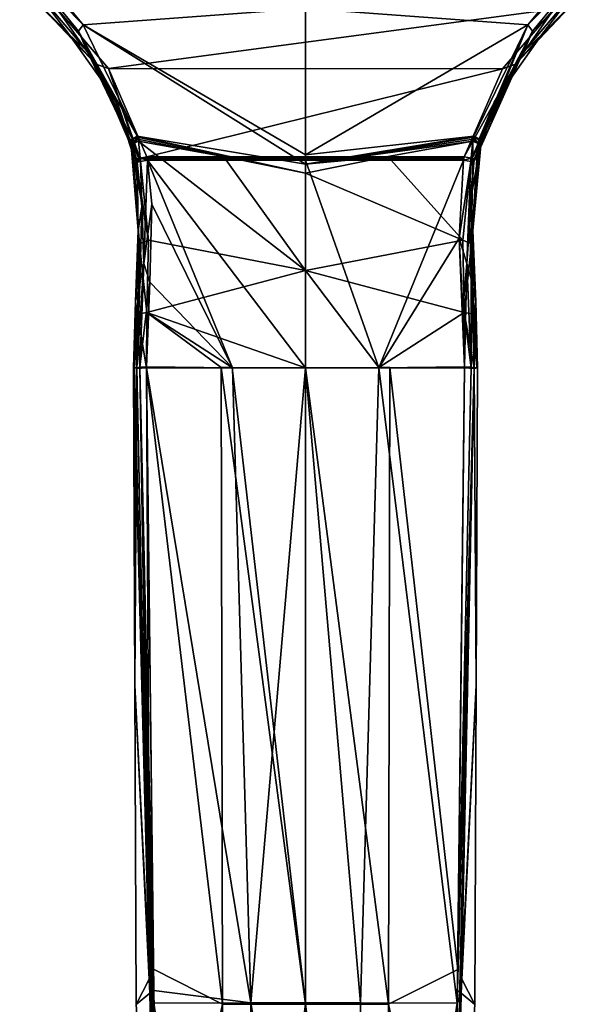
# Model space of a CAD drawing. Header units: millimetres. Extents: x -348 to 175, y 0 to 247.
# Tile 2 of 196: x -323 to -277, y 73 to 152. Entities that reach past the tile are written whole.
import ezdxf

# ---------------------------------------------------------------- set-up
doc = ezdxf.new("R2010")
doc.units = ezdxf.units.MM
doc.header["$LTSCALE"] = 65.185185
for name, color, linetype in [('19', 7, 'CONTINUOUS'), ('20', 7, 'CONTINUOUS'), ('21', 7, 'CONTINUOUS'), ('22', 7, 'CONTINUOUS'), ('23', 7, 'CONTINUOUS'), ('24', 7, 'CONTINUOUS'), ('25', 7, 'CONTINUOUS'), ('28', 7, 'CONTINUOUS'), ('29', 7, 'CONTINUOUS'), ('30', 7, 'CONTINUOUS'), ('31', 7, 'CONTINUOUS'), ('32', 7, 'CONTINUOUS'), ('33', 7, 'CONTINUOUS'), ('37', 7, 'CONTINUOUS'), ('38', 7, 'CONTINUOUS'), ('39', 7, 'CONTINUOUS'), ('40', 7, 'CONTINUOUS'), ('41', 7, 'CONTINUOUS'), ('42', 7, 'CONTINUOUS'), ('43', 7, 'CONTINUOUS'), ('44', 7, 'CONTINUOUS'), ('46', 7, 'CONTINUOUS'), ('47', 7, 'CONTINUOUS'), ('48', 7, 'CONTINUOUS'), ('49', 7, 'CONTINUOUS'), ('59', 7, 'CONTINUOUS'), ('60', 7, 'CONTINUOUS'), ('61', 7, 'CONTINUOUS'), ('62', 7, 'CONTINUOUS'), ('63', 7, 'CONTINUOUS'), ('64', 7, 'CONTINUOUS'), ('65', 7, 'CONTINUOUS'), ('66', 7, 'CONTINUOUS'), ('67', 7, 'CONTINUOUS'), ('71', 7, 'CONTINUOUS'), ('72', 7, 'CONTINUOUS'), ('73', 7, 'CONTINUOUS'), ('74', 7, 'CONTINUOUS'), ('75', 7, 'CONTINUOUS'), ('76', 7, 'CONTINUOUS'), ('77', 7, 'CONTINUOUS')]:
    doc.layers.add(name, color=color, linetype=linetype)

msp = doc.modelspace()

# ---------------------------------------------------------------- linework, layer by layer
at = {"layer": '19', "linetype": 'CONTINUOUS'}
for points in [[(-306.833, 124.061, -11.501), (-306.719, 72.55, -13.032), (-312.881, 124.058, -10.416), (-306.833, 124.061, -11.501)], [(-312.881, 124.058, -10.416), (-306.719, 72.55, -13.032), (-312.325, 75.373, -9.646), (-312.881, 124.058, -10.416)], [(-306.719, 72.55, -13.032), (-306.833, 124.061, -11.501), (-300, 72.532, -14.402), (-306.719, 72.55, -13.032)], [(-300, 72.532, -14.402), (-306.833, 124.061, -11.501), (-305.94, 124.059, -11.61), (-300, 72.532, -14.402)], [(-300, 124.056, -11.957), (-300, 72.532, -14.402), (-305.94, 124.059, -11.61), (-300, 124.056, -11.957)], [(-312.325, 75.373, -9.646), (-306.719, 72.55, -13.032), (-311.896, 48.327, -8.639), (-312.325, 75.373, -9.646)], [(-306.719, 72.55, -13.032), (-306.514, 20.977, -11.849), (-311.896, 48.327, -8.639), (-306.719, 72.55, -13.032)], [(-306.514, 20.977, -11.849), (-306.719, 72.55, -13.032), (-300, 72.532, -14.402), (-306.514, 20.977, -11.849)], [(-300, 20.975, -13.524), (-306.514, 20.977, -11.849), (-300, 72.532, -14.402), (-300, 20.975, -13.524)]]:
    msp.add_3dface(points, dxfattribs=at)
at = {"layer": '20', "linetype": 'CONTINUOUS'}
for points in [[(-313.858, 124.056, -5.574), (-312.638, 74.623, -9.108), (-313.924, 124.056, -1.699), (-313.858, 124.056, -5.574)], [(-313.924, 124.056, -1.699), (-312.638, 74.623, -9.108), (-313.818, 98.335, -0.897), (-313.924, 124.056, -1.699)], [(-313.659, 124.056, -9.508), (-312.638, 74.623, -9.108), (-313.858, 124.056, -5.574), (-313.659, 124.056, -9.508)], [(-313.818, 98.335, -0.897), (-312.638, 74.623, -9.108), (-313.713, 72.521, -0.344), (-313.818, 98.335, -0.897)], [(-312.638, 74.623, -9.108), (-312.052, 47.929, -8.349), (-313.713, 72.521, -0.344), (-312.638, 74.623, -9.108)]]:
    msp.add_3dface(points, dxfattribs=at)
at = {"layer": '21', "linetype": 'CONTINUOUS'}
for points in [[(-313.924, 124.056, -1.699), (-313.818, 98.335, -0.897), (-313.858, 124.056, 2.181), (-313.924, 124.056, -1.699)], [(-313.858, 124.056, 2.181), (-313.818, 98.335, -0.897), (-313.658, 124.056, 6.109), (-313.858, 124.056, 2.181)], [(-313.658, 124.056, 6.109), (-313.818, 98.335, -0.897), (-313.657, 124.002, 6.113), (-313.658, 124.056, 6.109)], [(-313.657, 124.002, 6.113), (-313.818, 98.335, -0.897), (-312.61, 73.435, 8.362), (-313.657, 124.002, 6.113)], [(-313.818, 98.335, -0.897), (-313.713, 72.521, -0.344), (-312.61, 73.435, 8.362), (-313.818, 98.335, -0.897)], [(-312.61, 73.435, 8.362), (-313.713, 72.521, -0.344), (-312.036, 47.285, 8.228), (-312.61, 73.435, 8.362)]]:
    msp.add_3dface(points, dxfattribs=at)
at = {"layer": '22', "linetype": 'CONTINUOUS'}
for points in [[(-312.299, 73.652, 8.865), (-304.44, 72.651, 13.117), (-312.879, 124.056, 7.02), (-312.299, 73.652, 8.865)], [(-312.879, 124.056, 7.02), (-304.44, 72.651, 13.117), (-305.919, 124.056, 8.222), (-312.879, 124.056, 7.02)], [(-305.919, 124.056, 8.222), (-304.44, 72.651, 13.117), (-300, 124.056, 8.574), (-305.919, 124.056, 8.222)], [(-304.44, 72.651, 13.117), (-295.56, 72.651, 13.117), (-300, 124.056, 8.574), (-304.44, 72.651, 13.117)], [(-300, 124.056, 8.574), (-295.56, 72.651, 13.117), (-294.081, 124.056, 8.222), (-300, 124.056, 8.574)], [(-295.56, 72.651, 13.117), (-287.717, 72.619, 8.867), (-294.081, 124.056, 8.222), (-295.56, 72.651, 13.117)], [(-294.081, 124.056, 8.222), (-287.717, 72.619, 8.867), (-287.121, 124.056, 7.02), (-294.081, 124.056, 8.222)], [(-287.121, 124.056, 7.02), (-287.717, 72.619, 8.867), (-287.702, 73.639, 8.865), (-287.121, 124.056, 7.02)], [(-312.283, 72.62, 8.867), (-304.44, 72.651, 13.117), (-312.299, 73.652, 8.865), (-312.283, 72.62, 8.867)], [(-312.283, 72.62, 8.867), (-304.452, 20.974, 12.769), (-304.44, 72.651, 13.117), (-312.283, 72.62, 8.867)], [(-311.868, 46.705, 8.476), (-304.452, 20.974, 12.769), (-312.283, 72.62, 8.867), (-311.868, 46.705, 8.476)], [(-304.452, 20.974, 12.769), (-295.55, 20.974, 12.77), (-304.44, 72.651, 13.117), (-304.452, 20.974, 12.769)], [(-304.44, 72.651, 13.117), (-295.55, 20.974, 12.77), (-295.56, 72.651, 13.117), (-304.44, 72.651, 13.117)], [(-295.56, 72.651, 13.117), (-295.55, 20.974, 12.77), (-287.717, 72.619, 8.867), (-295.56, 72.651, 13.117)], [(-295.55, 20.974, 12.77), (-288.581, 20.975, 7.245), (-287.717, 72.619, 8.867), (-295.55, 20.974, 12.77)], [(-287.717, 72.619, 8.867), (-288.581, 20.975, 7.245), (-288.133, 46.687, 8.475), (-287.717, 72.619, 8.867)]]:
    msp.add_3dface(points, dxfattribs=at)
at = {"layer": '23', "linetype": 'CONTINUOUS'}
for points in [[(-286.343, 124.002, 6.113), (-287.39, 73.436, 8.362), (-286.182, 98.335, -0.897), (-286.343, 124.002, 6.113)], [(-286.076, 124.056, -1.699), (-286.343, 124.002, 6.113), (-286.182, 98.335, -0.897), (-286.076, 124.056, -1.699)], [(-286.342, 124.056, 6.109), (-286.343, 124.002, 6.113), (-286.142, 124.056, 2.181), (-286.342, 124.056, 6.109)], [(-286.142, 124.056, 2.181), (-286.343, 124.002, 6.113), (-286.076, 124.056, -1.699), (-286.142, 124.056, 2.181)], [(-286.182, 98.335, -0.897), (-287.39, 73.436, 8.362), (-286.287, 72.521, -0.344), (-286.182, 98.335, -0.897)], [(-287.39, 73.436, 8.362), (-287.964, 47.287, 8.228), (-286.287, 72.521, -0.344), (-287.39, 73.436, 8.362)]]:
    msp.add_3dface(points, dxfattribs=at)
at = {"layer": '24', "linetype": 'CONTINUOUS'}
for points in [[(-286.341, 124.056, -9.508), (-286.182, 98.335, -0.897), (-287.363, 74.61, -9.107), (-286.341, 124.056, -9.508)], [(-286.076, 124.056, -1.699), (-286.182, 98.335, -0.897), (-286.341, 124.056, -9.508), (-286.076, 124.056, -1.699)], [(-286.142, 124.056, -5.574), (-286.076, 124.056, -1.699), (-286.341, 124.056, -9.508), (-286.142, 124.056, -5.574)], [(-286.182, 98.335, -0.897), (-286.287, 72.521, -0.344), (-287.363, 74.61, -9.107), (-286.182, 98.335, -0.897)], [(-287.363, 74.61, -9.107), (-286.287, 72.521, -0.344), (-287.948, 47.936, -8.35), (-287.363, 74.61, -9.107)]]:
    msp.add_3dface(points, dxfattribs=at)
at = {"layer": '25', "linetype": 'CONTINUOUS'}
for points in [[(-293.281, 72.55, -13.032), (-300, 124.056, -11.957), (-293.166, 124.061, -11.501), (-293.281, 72.55, -13.032)], [(-293.166, 124.061, -11.501), (-300, 124.056, -11.957), (-294.058, 124.059, -11.61), (-293.166, 124.061, -11.501)], [(-300, 72.532, -14.402), (-300, 124.056, -11.957), (-293.281, 72.55, -13.032), (-300, 72.532, -14.402)], [(-293.281, 72.55, -13.032), (-293.166, 124.061, -11.501), (-287.675, 75.338, -9.644), (-293.281, 72.55, -13.032)], [(-287.675, 75.338, -9.644), (-293.166, 124.061, -11.501), (-287.119, 124.056, -10.416), (-287.675, 75.338, -9.644)], [(-288.104, 48.32, -8.639), (-293.281, 72.55, -13.032), (-287.675, 75.338, -9.644), (-288.104, 48.32, -8.639)], [(-293.486, 20.977, -11.849), (-300, 72.532, -14.402), (-293.281, 72.55, -13.032), (-293.486, 20.977, -11.849)], [(-300, 20.975, -13.524), (-300, 72.532, -14.402), (-293.486, 20.977, -11.849), (-300, 20.975, -13.524)], [(-293.486, 20.977, -11.849), (-293.281, 72.55, -13.032), (-288.104, 48.32, -8.639), (-293.486, 20.977, -11.849)]]:
    msp.add_3dface(points, dxfattribs=at)
at = {"layer": '28', "linetype": 'CONTINUOUS'}
for points in [[(-277.451, 157.293, -3.374), (-281.99, 151.81, -4.852), (-300, 153.125, -9.102), (-277.451, 157.293, -3.374)], [(-300, 153.125, -9.102), (-281.99, 151.81, -4.852), (-300, 141.287, -10.394), (-300, 153.125, -9.102)], [(-281.99, 151.81, -4.852), (-286.364, 142.789, -7.226), (-300, 141.287, -10.394), (-281.99, 151.81, -4.852)], [(-300, 141.287, -10.394), (-286.364, 142.789, -7.226), (-300, 140.543, -10.469), (-300, 141.287, -10.394)], [(-286.386, 142.707, -7.247), (-300, 140.543, -10.469), (-286.364, 142.789, -7.226), (-286.386, 142.707, -7.247)], [(-286.427, 142.549, -7.288), (-300, 140.543, -10.469), (-286.386, 142.707, -7.247), (-286.427, 142.549, -7.288)], [(-286.468, 142.39, -7.329), (-300, 140.543, -10.469), (-286.427, 142.549, -7.288), (-286.468, 142.39, -7.329)], [(-293.352, 141.164, -9.714), (-300, 140.543, -10.469), (-286.468, 142.39, -7.329), (-293.352, 141.164, -9.714)], [(-300, 139.799, -10.544), (-300, 140.543, -10.469), (-293.352, 141.164, -9.714), (-300, 139.799, -10.544)]]:
    msp.add_3dface(points, dxfattribs=at)
at = {"layer": '29', "linetype": 'CONTINUOUS'}
for points in [[(-293.352, 141.164, -9.714), (-286.468, 142.39, -7.329), (-287.273, 134.389, -9.249), (-293.352, 141.164, -9.714)], [(-300, 139.799, -10.544), (-293.352, 141.164, -9.714), (-287.273, 134.389, -9.249), (-300, 139.799, -10.544)], [(-300, 139.799, -10.544), (-287.273, 134.389, -9.249), (-300, 131.931, -11.29), (-300, 139.799, -10.544)], [(-287.273, 134.389, -9.249), (-287.146, 128.514, -10.186), (-300, 131.931, -11.29), (-287.273, 134.389, -9.249)], [(-294.058, 124.059, -11.61), (-300, 124.056, -11.957), (-300, 131.931, -11.29), (-294.058, 124.059, -11.61)], [(-287.146, 128.514, -10.186), (-294.058, 124.059, -11.61), (-300, 131.931, -11.29), (-287.146, 128.514, -10.186)], [(-287.119, 124.056, -10.416), (-294.058, 124.059, -11.61), (-287.146, 128.514, -10.186), (-287.119, 124.056, -10.416)], [(-293.166, 124.061, -11.501), (-294.058, 124.059, -11.61), (-287.119, 124.056, -10.416), (-293.166, 124.061, -11.501)]]:
    msp.add_3dface(points, dxfattribs=at)
at = {"layer": '30', "linetype": 'CONTINUOUS'}
for points in [[(-281.618, 151.307, -4.053), (-277.152, 156.754, -2.635), (-277.938, 154.857, 2.238), (-281.618, 151.307, -4.053)], [(-282.305, 149.672, 0.747), (-281.618, 151.307, -4.053), (-277.938, 154.857, 2.238), (-282.305, 149.672, 0.747)], [(-285.815, 142.043, -3.576), (-281.618, 151.307, -4.053), (-285.907, 141.678, -0.821), (-285.815, 142.043, -3.576)], [(-285.907, 141.678, -0.821), (-281.618, 151.307, -4.053), (-284.669, 145.493, -0.204), (-285.907, 141.678, -0.821)], [(-285.801, 142.412, -6.364), (-281.618, 151.307, -4.053), (-285.815, 142.043, -3.576), (-285.801, 142.412, -6.364)], [(-284.669, 145.493, -0.204), (-281.618, 151.307, -4.053), (-282.305, 149.672, 0.747), (-284.669, 145.493, -0.204)]]:
    msp.add_3dface(points, dxfattribs=at)
at = {"layer": '31', "linetype": 'CONTINUOUS'}
for points in [[(-286.559, 134.092, -8.385), (-285.895, 142.022, -6.466), (-286.453, 135.156, -1.472), (-286.559, 134.092, -8.385)], [(-285.801, 142.412, -6.364), (-285.815, 142.043, -3.576), (-286.453, 135.156, -1.472), (-285.801, 142.412, -6.364)], [(-286.453, 135.156, -1.472), (-285.821, 142.332, -6.385), (-285.801, 142.412, -6.364), (-286.453, 135.156, -1.472)], [(-285.858, 142.178, -6.425), (-285.821, 142.332, -6.385), (-286.453, 135.156, -1.472), (-285.858, 142.178, -6.425)], [(-285.895, 142.022, -6.466), (-285.858, 142.178, -6.425), (-286.453, 135.156, -1.472), (-285.895, 142.022, -6.466)], [(-285.815, 142.043, -3.576), (-285.907, 141.678, -0.821), (-286.453, 135.156, -1.472), (-285.815, 142.043, -3.576)], [(-286.219, 129.42, -1.742), (-286.559, 134.092, -8.385), (-286.453, 135.156, -1.472), (-286.219, 129.42, -1.742)], [(-286.381, 128.378, -9.287), (-286.559, 134.092, -8.385), (-286.219, 129.42, -1.742), (-286.381, 128.378, -9.287)], [(-286.076, 124.056, -1.699), (-286.381, 128.378, -9.287), (-286.219, 129.42, -1.742), (-286.076, 124.056, -1.699)], [(-286.076, 124.056, -1.699), (-286.142, 124.056, -5.574), (-286.381, 128.378, -9.287), (-286.076, 124.056, -1.699)], [(-286.142, 124.056, -5.574), (-286.341, 124.056, -9.508), (-286.381, 128.378, -9.287), (-286.142, 124.056, -5.574)]]:
    msp.add_3dface(points, dxfattribs=at)
at = {"layer": '32', "linetype": 'CONTINUOUS'}
for points in [[(-282.305, 149.672, 0.747), (-277.938, 154.857, 2.238), (-280.869, 151.025, 6.125), (-282.305, 149.672, 0.747)], [(-280.869, 151.025, 6.125), (-277.938, 154.857, 2.238), (-276.86, 154.941, 7.417), (-280.869, 151.025, 6.125)], [(-284.732, 145.545, 4.886), (-282.305, 149.672, 0.747), (-280.869, 151.025, 6.125), (-284.732, 145.545, 4.886)], [(-284.669, 145.493, -0.204), (-282.305, 149.672, 0.747), (-284.732, 145.545, 4.886), (-284.669, 145.493, -0.204)], [(-286.311, 140.964, 4.572), (-284.669, 145.493, -0.204), (-284.732, 145.545, 4.886), (-286.311, 140.964, 4.572)], [(-286.071, 141.323, 1.863), (-284.669, 145.493, -0.204), (-286.311, 140.964, 4.572), (-286.071, 141.323, 1.863)], [(-285.907, 141.678, -0.821), (-284.669, 145.493, -0.204), (-286.071, 141.323, 1.863), (-285.907, 141.678, -0.821)]]:
    msp.add_3dface(points, dxfattribs=at)
at = {"layer": '33', "linetype": 'CONTINUOUS'}
for points in [[(-286.453, 135.156, -1.472), (-285.907, 141.678, -0.821), (-286.727, 137.104, 4.754), (-286.453, 135.156, -1.472)], [(-285.907, 141.678, -0.821), (-286.361, 140.698, 4.574), (-286.727, 137.104, 4.754), (-285.907, 141.678, -0.821)], [(-286.361, 140.698, 4.574), (-285.907, 141.678, -0.821), (-286.336, 140.832, 4.573), (-286.361, 140.698, 4.574)], [(-285.907, 141.678, -0.821), (-286.071, 141.323, 1.863), (-286.336, 140.832, 4.573), (-285.907, 141.678, -0.821)], [(-286.071, 141.323, 1.863), (-286.311, 140.964, 4.572), (-286.336, 140.832, 4.573), (-286.071, 141.323, 1.863)], [(-286.599, 131.262, 5.368), (-286.453, 135.156, -1.472), (-286.727, 137.104, 4.754), (-286.599, 131.262, 5.368)], [(-286.219, 129.42, -1.742), (-286.453, 135.156, -1.472), (-286.599, 131.262, 5.368), (-286.219, 129.42, -1.742)], [(-286.342, 124.056, 6.109), (-286.219, 129.42, -1.742), (-286.599, 131.262, 5.368), (-286.342, 124.056, 6.109)], [(-286.342, 124.056, 6.109), (-286.142, 124.056, 2.181), (-286.219, 129.42, -1.742), (-286.342, 124.056, 6.109)], [(-286.142, 124.056, 2.181), (-286.076, 124.056, -1.699), (-286.219, 129.42, -1.742), (-286.142, 124.056, 2.181)]]:
    msp.add_3dface(points, dxfattribs=at)
at = {"layer": '37', "linetype": 'CONTINUOUS'}
for points in [[(-322.549, 157.293, -3.374), (-300, 153.125, -9.102), (-318.01, 151.81, -4.852), (-322.549, 157.293, -3.374)], [(-300, 153.125, -9.102), (-300, 141.287, -10.394), (-318.01, 151.81, -4.852), (-300, 153.125, -9.102)], [(-300, 141.287, -10.394), (-300, 140.543, -10.469), (-318.01, 151.81, -4.852), (-300, 141.287, -10.394)], [(-318.01, 151.81, -4.852), (-300, 140.543, -10.469), (-313.636, 142.789, -7.226), (-318.01, 151.81, -4.852)], [(-300, 140.543, -10.469), (-300, 139.799, -10.544), (-313.636, 142.789, -7.226), (-300, 140.543, -10.469)], [(-313.636, 142.789, -7.226), (-300, 139.799, -10.544), (-313.614, 142.707, -7.247), (-313.636, 142.789, -7.226)], [(-313.614, 142.707, -7.247), (-300, 139.799, -10.544), (-313.573, 142.549, -7.288), (-313.614, 142.707, -7.247)], [(-313.573, 142.549, -7.288), (-300, 139.799, -10.544), (-306.648, 141.164, -9.714), (-313.573, 142.549, -7.288)], [(-313.532, 142.39, -7.329), (-313.573, 142.549, -7.288), (-306.648, 141.164, -9.714), (-313.532, 142.39, -7.329)]]:
    msp.add_3dface(points, dxfattribs=at)
at = {"layer": '38', "linetype": 'CONTINUOUS'}
for points in [[(-300, 131.931, -11.29), (-313.532, 142.39, -7.329), (-306.648, 141.164, -9.714), (-300, 131.931, -11.29)], [(-313.532, 142.39, -7.329), (-300, 131.931, -11.29), (-312.727, 134.388, -9.249), (-313.532, 142.39, -7.329)], [(-300, 139.799, -10.544), (-300, 131.931, -11.29), (-306.648, 141.164, -9.714), (-300, 139.799, -10.544)], [(-312.727, 134.388, -9.249), (-300, 131.931, -11.29), (-312.854, 128.514, -10.186), (-312.727, 134.388, -9.249)], [(-300, 131.931, -11.29), (-300, 124.056, -11.957), (-312.854, 128.514, -10.186), (-300, 131.931, -11.29)], [(-306.833, 124.061, -11.501), (-312.881, 124.058, -10.416), (-312.854, 128.514, -10.186), (-306.833, 124.061, -11.501)], [(-305.94, 124.059, -11.61), (-306.833, 124.061, -11.501), (-312.854, 128.514, -10.186), (-305.94, 124.059, -11.61)], [(-300, 124.056, -11.957), (-305.94, 124.059, -11.61), (-312.854, 128.514, -10.186), (-300, 124.056, -11.957)]]:
    msp.add_3dface(points, dxfattribs=at)
at = {"layer": '39', "linetype": 'CONTINUOUS'}
for points in [[(-318.382, 151.307, -4.053), (-322.062, 154.857, 2.238), (-322.848, 156.754, -2.635), (-318.382, 151.307, -4.053)], [(-317.695, 149.672, 0.747), (-322.062, 154.857, 2.238), (-318.382, 151.307, -4.053), (-317.695, 149.672, 0.747)], [(-314.199, 142.412, -6.364), (-317.695, 149.672, 0.747), (-318.382, 151.307, -4.053), (-314.199, 142.412, -6.364)], [(-315.331, 145.493, -0.204), (-317.695, 149.672, 0.747), (-314.199, 142.412, -6.364), (-315.331, 145.493, -0.204)], [(-314.093, 141.678, -0.821), (-315.331, 145.493, -0.204), (-314.185, 142.043, -3.576), (-314.093, 141.678, -0.821)], [(-314.185, 142.043, -3.576), (-315.331, 145.493, -0.204), (-314.199, 142.412, -6.364), (-314.185, 142.043, -3.576)]]:
    msp.add_3dface(points, dxfattribs=at)
at = {"layer": '40', "linetype": 'CONTINUOUS'}
for points in [[(-314.185, 142.043, -3.576), (-314.199, 142.412, -6.364), (-314.179, 142.332, -6.385), (-314.185, 142.043, -3.576)], [(-314.093, 141.678, -0.821), (-314.185, 142.043, -3.576), (-314.179, 142.332, -6.385), (-314.093, 141.678, -0.821)], [(-314.142, 142.178, -6.425), (-314.093, 141.678, -0.821), (-314.179, 142.332, -6.385), (-314.142, 142.178, -6.425)], [(-314.105, 142.022, -6.466), (-314.093, 141.678, -0.821), (-314.142, 142.178, -6.425), (-314.105, 142.022, -6.466)], [(-314.093, 141.678, -0.821), (-314.105, 142.022, -6.466), (-313.547, 135.156, -1.472), (-314.093, 141.678, -0.821)], [(-313.547, 135.156, -1.472), (-314.105, 142.022, -6.466), (-313.441, 134.091, -8.386), (-313.547, 135.156, -1.472)], [(-313.781, 129.42, -1.742), (-313.547, 135.156, -1.472), (-313.441, 134.091, -8.386), (-313.781, 129.42, -1.742)], [(-313.619, 128.378, -9.287), (-313.781, 129.42, -1.742), (-313.441, 134.091, -8.386), (-313.619, 128.378, -9.287)], [(-313.858, 124.056, -5.574), (-313.924, 124.056, -1.699), (-313.781, 129.42, -1.742), (-313.858, 124.056, -5.574)], [(-313.659, 124.056, -9.508), (-313.858, 124.056, -5.574), (-313.781, 129.42, -1.742), (-313.659, 124.056, -9.508)], [(-313.659, 124.056, -9.508), (-313.781, 129.42, -1.742), (-313.619, 128.378, -9.287), (-313.659, 124.056, -9.508)]]:
    msp.add_3dface(points, dxfattribs=at)
at = {"layer": '41', "linetype": 'CONTINUOUS'}
for points in [[(-323.153, 154.952, 7.421), (-322.062, 154.857, 2.238), (-319.138, 151.033, 6.127), (-323.153, 154.952, 7.421)], [(-322.062, 154.857, 2.238), (-317.695, 149.672, 0.747), (-319.138, 151.033, 6.127), (-322.062, 154.857, 2.238)], [(-319.138, 151.033, 6.127), (-317.695, 149.672, 0.747), (-315.27, 145.549, 4.886), (-319.138, 151.033, 6.127)], [(-317.695, 149.672, 0.747), (-315.331, 145.493, -0.204), (-315.27, 145.549, 4.886), (-317.695, 149.672, 0.747)], [(-315.331, 145.493, -0.204), (-314.093, 141.678, -0.821), (-315.27, 145.549, 4.886), (-315.331, 145.493, -0.204)], [(-315.27, 145.549, 4.886), (-314.093, 141.678, -0.821), (-313.929, 141.323, 1.863), (-315.27, 145.549, 4.886)], [(-313.689, 140.964, 4.572), (-315.27, 145.549, 4.886), (-313.929, 141.323, 1.863), (-313.689, 140.964, 4.572)]]:
    msp.add_3dface(points, dxfattribs=at)
at = {"layer": '42', "linetype": 'CONTINUOUS'}
for points in [[(-314.093, 141.678, -0.821), (-313.547, 135.156, -1.472), (-313.929, 141.323, 1.863), (-314.093, 141.678, -0.821)], [(-313.547, 135.156, -1.472), (-313.689, 140.964, 4.572), (-313.929, 141.323, 1.863), (-313.547, 135.156, -1.472)], [(-313.689, 140.964, 4.572), (-313.547, 135.156, -1.472), (-313.664, 140.832, 4.573), (-313.689, 140.964, 4.572)], [(-313.664, 140.832, 4.573), (-313.547, 135.156, -1.472), (-313.639, 140.698, 4.574), (-313.664, 140.832, 4.573)], [(-313.639, 140.698, 4.574), (-313.547, 135.156, -1.472), (-313.273, 137.117, 4.752), (-313.639, 140.698, 4.574)], [(-313.273, 137.117, 4.752), (-313.547, 135.156, -1.472), (-313.426, 130.829, 5.419), (-313.273, 137.117, 4.752)], [(-313.547, 135.156, -1.472), (-313.781, 129.42, -1.742), (-313.426, 130.829, 5.419), (-313.547, 135.156, -1.472)], [(-313.924, 124.056, -1.699), (-313.858, 124.056, 2.181), (-313.426, 130.829, 5.419), (-313.924, 124.056, -1.699)], [(-313.781, 129.42, -1.742), (-313.924, 124.056, -1.699), (-313.426, 130.829, 5.419), (-313.781, 129.42, -1.742)], [(-313.858, 124.056, 2.181), (-313.658, 124.056, 6.109), (-313.426, 130.829, 5.419), (-313.858, 124.056, 2.181)]]:
    msp.add_3dface(points, dxfattribs=at)
at = {"layer": '43', "linetype": 'CONTINUOUS'}
for points in [[(-315.958, 148.265, 6.3), (-279.896, 153.088, 7.704), (-320.113, 153.096, 7.707), (-315.958, 148.265, 6.3)], [(-284.046, 148.26, 6.299), (-279.896, 153.088, 7.704), (-315.958, 148.265, 6.3), (-284.046, 148.26, 6.299)], [(-312.845, 141.129, 5.488), (-284.046, 148.26, 6.299), (-315.958, 148.265, 6.3), (-312.845, 141.129, 5.488)], [(-287.155, 141.129, 5.488), (-284.046, 148.26, 6.299), (-312.845, 141.129, 5.488), (-287.155, 141.129, 5.488)], [(-312.819, 140.994, 5.488), (-287.155, 141.129, 5.488), (-312.845, 141.129, 5.488), (-312.819, 140.994, 5.488)], [(-287.181, 140.994, 5.488), (-287.155, 141.129, 5.488), (-312.819, 140.994, 5.488), (-287.181, 140.994, 5.488)], [(-312.794, 140.858, 5.489), (-287.181, 140.994, 5.488), (-312.819, 140.994, 5.488), (-312.794, 140.858, 5.489)], [(-300, 140.858, 6.434), (-287.181, 140.994, 5.488), (-312.794, 140.858, 5.489), (-300, 140.858, 6.434)], [(-287.206, 140.858, 5.489), (-287.181, 140.994, 5.488), (-300, 140.858, 6.434), (-287.206, 140.858, 5.489)]]:
    msp.add_3dface(points, dxfattribs=at)
at = {"layer": '44', "linetype": 'CONTINUOUS'}
for points in [[(-305.919, 124.056, 8.222), (-300, 124.056, 8.574), (-312.794, 140.858, 5.489), (-305.919, 124.056, 8.222)], [(-305.919, 124.056, 8.222), (-312.794, 140.858, 5.489), (-312.439, 137.282, 5.653), (-305.919, 124.056, 8.222)], [(-300, 124.056, 8.574), (-300, 140.858, 6.434), (-312.794, 140.858, 5.489), (-300, 124.056, 8.574)], [(-300, 124.056, 8.574), (-294.081, 124.056, 8.222), (-300, 140.858, 6.434), (-300, 124.056, 8.574)], [(-294.081, 124.056, 8.222), (-287.206, 140.858, 5.489), (-300, 140.858, 6.434), (-294.081, 124.056, 8.222)], [(-287.206, 140.858, 5.489), (-294.081, 124.056, 8.222), (-287.561, 134.54, 5.906), (-287.206, 140.858, 5.489)], [(-312.613, 130.991, 6.31), (-305.919, 124.056, 8.222), (-312.439, 137.282, 5.653), (-312.613, 130.991, 6.31)], [(-287.561, 134.54, 5.906), (-294.081, 124.056, 8.222), (-287.12, 124.137, 7.014), (-287.561, 134.54, 5.906)], [(-287.253, 128.791, 6.566), (-287.561, 134.54, 5.906), (-287.12, 124.137, 7.014), (-287.253, 128.791, 6.566)], [(-312.88, 124.137, 7.014), (-305.919, 124.056, 8.222), (-312.613, 130.991, 6.31), (-312.88, 124.137, 7.014)], [(-312.879, 124.056, 7.02), (-305.919, 124.056, 8.222), (-312.88, 124.137, 7.014), (-312.879, 124.056, 7.02)], [(-287.12, 124.137, 7.014), (-294.081, 124.056, 8.222), (-287.121, 124.056, 7.02), (-287.12, 124.137, 7.014)]]:
    msp.add_3dface(points, dxfattribs=at)
at = {"layer": '46', "linetype": 'CONTINUOUS'}
for points in [[(-287.273, 134.389, -9.249), (-286.468, 142.39, -7.329), (-286.559, 134.092, -8.385), (-287.273, 134.389, -9.249)], [(-286.559, 134.092, -8.385), (-286.468, 142.39, -7.329), (-286.046, 142.198, -6.991), (-286.559, 134.092, -8.385)], [(-285.895, 142.022, -6.466), (-286.559, 134.092, -8.385), (-286.046, 142.198, -6.991), (-285.895, 142.022, -6.466)], [(-287.146, 128.514, -10.186), (-287.273, 134.389, -9.249), (-286.559, 134.092, -8.385), (-287.146, 128.514, -10.186)], [(-287.146, 128.514, -10.186), (-286.559, 134.092, -8.385), (-286.381, 128.378, -9.287), (-287.146, 128.514, -10.186)], [(-286.341, 124.056, -9.508), (-287.146, 128.514, -10.186), (-286.381, 128.378, -9.287), (-286.341, 124.056, -9.508)], [(-287.146, 128.514, -10.186), (-286.341, 124.056, -9.508), (-286.578, 124.046, -10.089), (-287.146, 128.514, -10.186)], [(-287.119, 124.056, -10.416), (-287.146, 128.514, -10.186), (-286.578, 124.046, -10.089), (-287.119, 124.056, -10.416)]]:
    msp.add_3dface(points, dxfattribs=at)
at = {"layer": '47', "linetype": 'CONTINUOUS'}
for points in [[(-286.427, 142.549, -7.288), (-286.386, 142.707, -7.247), (-286.046, 142.198, -6.991), (-286.427, 142.549, -7.288)], [(-286.046, 142.198, -6.991), (-286.386, 142.707, -7.247), (-285.969, 142.51, -6.909), (-286.046, 142.198, -6.991)], [(-286.468, 142.39, -7.329), (-286.427, 142.549, -7.288), (-286.046, 142.198, -6.991), (-286.468, 142.39, -7.329)], [(-285.821, 142.332, -6.385), (-286.046, 142.198, -6.991), (-285.969, 142.51, -6.909), (-285.821, 142.332, -6.385)], [(-285.821, 142.332, -6.385), (-285.858, 142.178, -6.425), (-286.046, 142.198, -6.991), (-285.821, 142.332, -6.385)], [(-285.858, 142.178, -6.425), (-285.895, 142.022, -6.466), (-286.046, 142.198, -6.991), (-285.858, 142.178, -6.425)]]:
    msp.add_3dface(points, dxfattribs=at)
at = {"layer": '48', "linetype": 'CONTINUOUS'}
for points in [[(-286.386, 142.707, -7.247), (-286.364, 142.789, -7.226), (-285.969, 142.51, -6.909), (-286.386, 142.707, -7.247)], [(-285.969, 142.51, -6.909), (-286.364, 142.789, -7.226), (-285.948, 142.59, -6.888), (-285.969, 142.51, -6.909)], [(-285.801, 142.412, -6.364), (-285.969, 142.51, -6.909), (-285.948, 142.59, -6.888), (-285.801, 142.412, -6.364)], [(-285.801, 142.412, -6.364), (-285.821, 142.332, -6.385), (-285.969, 142.51, -6.909), (-285.801, 142.412, -6.364)]]:
    msp.add_3dface(points, dxfattribs=at)
at = {"layer": '49', "linetype": 'CONTINUOUS'}
for points in [[(-281.99, 151.81, -4.852), (-277.451, 157.293, -3.374), (-277.152, 156.754, -2.635), (-281.99, 151.81, -4.852)], [(-281.99, 151.81, -4.852), (-277.152, 156.754, -2.635), (-281.618, 151.307, -4.053), (-281.99, 151.81, -4.852)], [(-286.364, 142.789, -7.226), (-281.99, 151.81, -4.852), (-285.948, 142.59, -6.888), (-286.364, 142.789, -7.226)], [(-281.99, 151.81, -4.852), (-285.801, 142.412, -6.364), (-285.948, 142.59, -6.888), (-281.99, 151.81, -4.852)], [(-281.99, 151.81, -4.852), (-281.618, 151.307, -4.053), (-285.801, 142.412, -6.364), (-281.99, 151.81, -4.852)]]:
    msp.add_3dface(points, dxfattribs=at)
at = {"layer": '59', "linetype": 'CONTINUOUS'}
for points in [[(-322.549, 157.293, -3.374), (-318.01, 151.81, -4.852), (-322.848, 156.754, -2.635), (-322.549, 157.293, -3.374)], [(-318.01, 151.81, -4.852), (-318.382, 151.307, -4.053), (-322.848, 156.754, -2.635), (-318.01, 151.81, -4.852)], [(-318.01, 151.81, -4.852), (-313.636, 142.789, -7.226), (-318.382, 151.307, -4.053), (-318.01, 151.81, -4.852)], [(-318.382, 151.307, -4.053), (-313.636, 142.789, -7.226), (-314.052, 142.59, -6.888), (-318.382, 151.307, -4.053)], [(-314.199, 142.412, -6.364), (-318.382, 151.307, -4.053), (-314.052, 142.59, -6.888), (-314.199, 142.412, -6.364)]]:
    msp.add_3dface(points, dxfattribs=at)
at = {"layer": '60', "linetype": 'CONTINUOUS'}
for points in [[(-314.052, 142.59, -6.888), (-313.636, 142.789, -7.226), (-314.031, 142.51, -6.909), (-314.052, 142.59, -6.888)], [(-313.636, 142.789, -7.226), (-313.614, 142.707, -7.247), (-314.031, 142.51, -6.909), (-313.636, 142.789, -7.226)], [(-314.179, 142.332, -6.385), (-314.199, 142.412, -6.364), (-314.052, 142.59, -6.888), (-314.179, 142.332, -6.385)], [(-314.179, 142.332, -6.385), (-314.052, 142.59, -6.888), (-314.031, 142.51, -6.909), (-314.179, 142.332, -6.385)]]:
    msp.add_3dface(points, dxfattribs=at)
at = {"layer": '61', "linetype": 'CONTINUOUS'}
for points in [[(-314.031, 142.51, -6.909), (-313.614, 142.707, -7.247), (-313.954, 142.198, -6.991), (-314.031, 142.51, -6.909)], [(-313.614, 142.707, -7.247), (-313.573, 142.549, -7.288), (-313.954, 142.198, -6.991), (-313.614, 142.707, -7.247)], [(-314.142, 142.178, -6.425), (-314.179, 142.332, -6.385), (-314.031, 142.51, -6.909), (-314.142, 142.178, -6.425)], [(-314.105, 142.022, -6.466), (-314.142, 142.178, -6.425), (-314.031, 142.51, -6.909), (-314.105, 142.022, -6.466)], [(-314.105, 142.022, -6.466), (-314.031, 142.51, -6.909), (-313.954, 142.198, -6.991), (-314.105, 142.022, -6.466)], [(-313.573, 142.549, -7.288), (-313.532, 142.39, -7.329), (-313.954, 142.198, -6.991), (-313.573, 142.549, -7.288)]]:
    msp.add_3dface(points, dxfattribs=at)
at = {"layer": '62', "linetype": 'CONTINUOUS'}
for points in [[(-312.727, 134.388, -9.249), (-314.105, 142.022, -6.466), (-313.954, 142.198, -6.991), (-312.727, 134.388, -9.249)], [(-314.105, 142.022, -6.466), (-312.727, 134.388, -9.249), (-313.441, 134.091, -8.386), (-314.105, 142.022, -6.466)], [(-313.532, 142.39, -7.329), (-312.727, 134.388, -9.249), (-313.954, 142.198, -6.991), (-313.532, 142.39, -7.329)], [(-312.854, 128.514, -10.186), (-313.619, 128.378, -9.287), (-313.441, 134.091, -8.386), (-312.854, 128.514, -10.186)], [(-312.727, 134.388, -9.249), (-312.854, 128.514, -10.186), (-313.441, 134.091, -8.386), (-312.727, 134.388, -9.249)], [(-313.659, 124.056, -9.508), (-313.619, 128.378, -9.287), (-313.423, 124.061, -10.089), (-313.659, 124.056, -9.508)], [(-312.854, 128.514, -10.186), (-312.881, 124.058, -10.416), (-313.619, 128.378, -9.287), (-312.854, 128.514, -10.186)], [(-313.619, 128.378, -9.287), (-312.881, 124.058, -10.416), (-313.423, 124.061, -10.089), (-313.619, 128.378, -9.287)]]:
    msp.add_3dface(points, dxfattribs=at)
at = {"layer": '63', "linetype": 'CONTINUOUS'}
for points in [[(-287.121, 124.056, 7.02), (-287.702, 73.639, 8.865), (-286.343, 124.002, 6.113), (-287.121, 124.056, 7.02)], [(-287.702, 73.639, 8.865), (-287.39, 73.436, 8.362), (-286.343, 124.002, 6.113), (-287.702, 73.639, 8.865)], [(-287.121, 124.056, 7.02), (-286.343, 124.002, 6.113), (-286.593, 124.053, 6.708), (-287.121, 124.056, 7.02)], [(-287.717, 72.619, 8.867), (-287.964, 47.287, 8.228), (-287.39, 73.436, 8.362), (-287.717, 72.619, 8.867)], [(-287.702, 73.639, 8.865), (-287.717, 72.619, 8.867), (-287.39, 73.436, 8.362), (-287.702, 73.639, 8.865)], [(-287.717, 72.619, 8.867), (-288.133, 46.687, 8.475), (-287.964, 47.287, 8.228), (-287.717, 72.619, 8.867)]]:
    msp.add_3dface(points, dxfattribs=at)
at = {"layer": '64', "linetype": 'CONTINUOUS'}
for points in [[(-287.206, 140.858, 5.489), (-287.561, 134.54, 5.906), (-286.624, 140.75, 5.183), (-287.206, 140.858, 5.489)], [(-286.624, 140.75, 5.183), (-287.561, 134.54, 5.906), (-286.931, 132.502, 5.835), (-286.624, 140.75, 5.183)], [(-286.361, 140.698, 4.574), (-286.624, 140.75, 5.183), (-286.931, 132.502, 5.835), (-286.361, 140.698, 4.574)], [(-286.727, 137.104, 4.754), (-286.361, 140.698, 4.574), (-286.931, 132.502, 5.835), (-286.727, 137.104, 4.754)], [(-286.599, 131.262, 5.368), (-286.727, 137.104, 4.754), (-286.931, 132.502, 5.835), (-286.599, 131.262, 5.368)], [(-287.561, 134.54, 5.906), (-287.253, 128.791, 6.566), (-286.931, 132.502, 5.835), (-287.561, 134.54, 5.906)], [(-287.253, 128.791, 6.566), (-287.12, 124.137, 7.014), (-286.931, 132.502, 5.835), (-287.253, 128.791, 6.566)], [(-286.931, 132.502, 5.835), (-287.12, 124.137, 7.014), (-286.58, 124.103, 6.691), (-286.931, 132.502, 5.835)], [(-286.599, 131.262, 5.368), (-286.931, 132.502, 5.835), (-286.58, 124.103, 6.691), (-286.599, 131.262, 5.368)], [(-286.342, 124.056, 6.109), (-286.599, 131.262, 5.368), (-286.58, 124.103, 6.691), (-286.342, 124.056, 6.109)]]:
    msp.add_3dface(points, dxfattribs=at)
at = {"layer": '65', "linetype": 'CONTINUOUS'}
for points in [[(-287.12, 124.137, 7.014), (-287.121, 124.056, 7.02), (-286.58, 124.103, 6.691), (-287.12, 124.137, 7.014)], [(-287.121, 124.056, 7.02), (-286.593, 124.053, 6.708), (-286.58, 124.103, 6.691), (-287.121, 124.056, 7.02)], [(-286.593, 124.053, 6.708), (-286.343, 124.002, 6.113), (-286.58, 124.103, 6.691), (-286.593, 124.053, 6.708)], [(-286.343, 124.002, 6.113), (-286.342, 124.056, 6.109), (-286.58, 124.103, 6.691), (-286.343, 124.002, 6.113)]]:
    msp.add_3dface(points, dxfattribs=at)
at = {"layer": '66', "linetype": 'CONTINUOUS'}
for points in [[(-287.155, 141.129, 5.488), (-287.181, 140.994, 5.488), (-287.206, 140.858, 5.489), (-287.155, 141.129, 5.488)], [(-287.155, 141.129, 5.488), (-287.206, 140.858, 5.489), (-286.574, 141.016, 5.182), (-287.155, 141.129, 5.488)], [(-287.206, 140.858, 5.489), (-286.624, 140.75, 5.183), (-286.574, 141.016, 5.182), (-287.206, 140.858, 5.489)], [(-286.574, 141.016, 5.182), (-286.624, 140.75, 5.183), (-286.506, 141.002, 5.1), (-286.574, 141.016, 5.182)], [(-286.624, 140.75, 5.183), (-286.361, 140.698, 4.574), (-286.506, 141.002, 5.1), (-286.624, 140.75, 5.183)], [(-286.336, 140.832, 4.573), (-286.311, 140.964, 4.572), (-286.506, 141.002, 5.1), (-286.336, 140.832, 4.573)], [(-286.361, 140.698, 4.574), (-286.336, 140.832, 4.573), (-286.506, 141.002, 5.1), (-286.361, 140.698, 4.574)]]:
    msp.add_3dface(points, dxfattribs=at)
at = {"layer": '67', "linetype": 'CONTINUOUS'}
for points in [[(-283.012, 148.629, 6.023), (-280.869, 151.025, 6.125), (-277.232, 154.756, 7.953), (-283.012, 148.629, 6.023)], [(-279.896, 153.088, 7.704), (-283.012, 148.629, 6.023), (-277.232, 154.756, 7.953), (-279.896, 153.088, 7.704)], [(-280.869, 151.025, 6.125), (-276.86, 154.941, 7.417), (-277.232, 154.756, 7.953), (-280.869, 151.025, 6.125)], [(-279.896, 153.088, 7.704), (-284.046, 148.26, 6.299), (-283.012, 148.629, 6.023), (-279.896, 153.088, 7.704)], [(-284.732, 145.545, 4.886), (-280.869, 151.025, 6.125), (-283.012, 148.629, 6.023), (-284.732, 145.545, 4.886)], [(-284.046, 148.26, 6.299), (-287.155, 141.129, 5.488), (-283.012, 148.629, 6.023), (-284.046, 148.26, 6.299)], [(-287.155, 141.129, 5.488), (-286.574, 141.016, 5.182), (-283.012, 148.629, 6.023), (-287.155, 141.129, 5.488)], [(-286.574, 141.016, 5.182), (-286.506, 141.002, 5.1), (-283.012, 148.629, 6.023), (-286.574, 141.016, 5.182)], [(-286.506, 141.002, 5.1), (-284.732, 145.545, 4.886), (-283.012, 148.629, 6.023), (-286.506, 141.002, 5.1)], [(-286.311, 140.964, 4.572), (-284.732, 145.545, 4.886), (-286.506, 141.002, 5.1), (-286.311, 140.964, 4.572)]]:
    msp.add_3dface(points, dxfattribs=at)
at = {"layer": '71', "linetype": 'CONTINUOUS'}
for points in [[(-323.153, 154.952, 7.421), (-319.138, 151.033, 6.127), (-322.768, 154.756, 7.953), (-323.153, 154.952, 7.421)], [(-319.138, 151.033, 6.127), (-316.988, 148.629, 6.023), (-322.768, 154.756, 7.953), (-319.138, 151.033, 6.127)], [(-316.988, 148.629, 6.023), (-320.113, 153.096, 7.707), (-322.768, 154.756, 7.953), (-316.988, 148.629, 6.023)], [(-315.958, 148.265, 6.3), (-320.113, 153.096, 7.707), (-316.988, 148.629, 6.023), (-315.958, 148.265, 6.3)], [(-319.138, 151.033, 6.127), (-315.27, 145.549, 4.886), (-316.988, 148.629, 6.023), (-319.138, 151.033, 6.127)], [(-315.27, 145.549, 4.886), (-313.689, 140.964, 4.572), (-316.988, 148.629, 6.023), (-315.27, 145.549, 4.886)], [(-313.689, 140.964, 4.572), (-313.494, 141.002, 5.1), (-316.988, 148.629, 6.023), (-313.689, 140.964, 4.572)], [(-313.494, 141.002, 5.1), (-315.958, 148.265, 6.3), (-316.988, 148.629, 6.023), (-313.494, 141.002, 5.1)], [(-312.845, 141.129, 5.488), (-315.958, 148.265, 6.3), (-313.426, 141.016, 5.182), (-312.845, 141.129, 5.488)], [(-313.426, 141.016, 5.182), (-315.958, 148.265, 6.3), (-313.494, 141.002, 5.1), (-313.426, 141.016, 5.182)]]:
    msp.add_3dface(points, dxfattribs=at)
at = {"layer": '72', "linetype": 'CONTINUOUS'}
for points in [[(-312.819, 140.994, 5.488), (-312.845, 141.129, 5.488), (-313.426, 141.016, 5.182), (-312.819, 140.994, 5.488)], [(-313.494, 141.002, 5.1), (-313.689, 140.964, 4.572), (-313.376, 140.75, 5.183), (-313.494, 141.002, 5.1)], [(-313.689, 140.964, 4.572), (-313.664, 140.832, 4.573), (-313.376, 140.75, 5.183), (-313.689, 140.964, 4.572)], [(-313.664, 140.832, 4.573), (-313.639, 140.698, 4.574), (-313.376, 140.75, 5.183), (-313.664, 140.832, 4.573)], [(-313.426, 141.016, 5.182), (-313.494, 141.002, 5.1), (-313.376, 140.75, 5.183), (-313.426, 141.016, 5.182)], [(-312.794, 140.858, 5.489), (-312.819, 140.994, 5.488), (-313.426, 141.016, 5.182), (-312.794, 140.858, 5.489)], [(-312.794, 140.858, 5.489), (-313.426, 141.016, 5.182), (-313.376, 140.75, 5.183), (-312.794, 140.858, 5.489)]]:
    msp.add_3dface(points, dxfattribs=at)
at = {"layer": '73', "linetype": 'CONTINUOUS'}
for points in [[(-313.639, 140.698, 4.574), (-313.273, 137.117, 4.752), (-313.376, 140.75, 5.183), (-313.639, 140.698, 4.574)], [(-312.794, 140.858, 5.489), (-313.376, 140.75, 5.183), (-313.101, 132.499, 5.799), (-312.794, 140.858, 5.489)], [(-313.376, 140.75, 5.183), (-313.273, 137.117, 4.752), (-313.101, 132.499, 5.799), (-313.376, 140.75, 5.183)], [(-312.439, 137.282, 5.653), (-312.794, 140.858, 5.489), (-313.101, 132.499, 5.799), (-312.439, 137.282, 5.653)], [(-313.273, 137.117, 4.752), (-313.426, 130.829, 5.419), (-313.101, 132.499, 5.799), (-313.273, 137.117, 4.752)], [(-312.613, 130.991, 6.31), (-312.439, 137.282, 5.653), (-313.101, 132.499, 5.799), (-312.613, 130.991, 6.31)], [(-313.426, 130.829, 5.419), (-313.658, 124.056, 6.109), (-313.101, 132.499, 5.799), (-313.426, 130.829, 5.419)], [(-313.658, 124.056, 6.109), (-313.42, 124.103, 6.691), (-313.101, 132.499, 5.799), (-313.658, 124.056, 6.109)], [(-313.42, 124.103, 6.691), (-312.613, 130.991, 6.31), (-313.101, 132.499, 5.799), (-313.42, 124.103, 6.691)], [(-312.88, 124.137, 7.014), (-312.613, 130.991, 6.31), (-313.42, 124.103, 6.691), (-312.88, 124.137, 7.014)]]:
    msp.add_3dface(points, dxfattribs=at)
at = {"layer": '74', "linetype": 'CONTINUOUS'}
for points in [[(-313.658, 124.056, 6.109), (-313.657, 124.002, 6.113), (-313.42, 124.103, 6.691), (-313.658, 124.056, 6.109)], [(-313.42, 124.103, 6.691), (-313.657, 124.002, 6.113), (-313.407, 124.053, 6.708), (-313.42, 124.103, 6.691)], [(-312.879, 124.056, 7.02), (-312.88, 124.137, 7.014), (-313.42, 124.103, 6.691), (-312.879, 124.056, 7.02)], [(-312.879, 124.056, 7.02), (-313.42, 124.103, 6.691), (-313.407, 124.053, 6.708), (-312.879, 124.056, 7.02)]]:
    msp.add_3dface(points, dxfattribs=at)
at = {"layer": '75', "linetype": 'CONTINUOUS'}
for points in [[(-313.657, 124.002, 6.113), (-312.61, 73.435, 8.362), (-312.879, 124.056, 7.02), (-313.657, 124.002, 6.113)], [(-313.657, 124.002, 6.113), (-312.879, 124.056, 7.02), (-313.407, 124.053, 6.708), (-313.657, 124.002, 6.113)], [(-312.61, 73.435, 8.362), (-312.299, 73.652, 8.865), (-312.879, 124.056, 7.02), (-312.61, 73.435, 8.362)], [(-312.61, 73.435, 8.362), (-312.283, 72.62, 8.867), (-312.299, 73.652, 8.865), (-312.61, 73.435, 8.362)], [(-312.61, 73.435, 8.362), (-312.036, 47.285, 8.228), (-312.283, 72.62, 8.867), (-312.61, 73.435, 8.362)], [(-312.036, 47.285, 8.228), (-311.868, 46.705, 8.476), (-312.283, 72.62, 8.867), (-312.036, 47.285, 8.228)]]:
    msp.add_3dface(points, dxfattribs=at)
at = {"layer": '76', "linetype": 'CONTINUOUS'}
for points in [[(-288.578, 20.977, -7.237), (-286.341, 124.056, -9.508), (-287.363, 74.61, -9.107), (-288.578, 20.977, -7.237)], [(-286.341, 124.056, -9.508), (-288.578, 20.977, -7.237), (-288.104, 48.32, -8.639), (-286.341, 124.056, -9.508)], [(-286.341, 124.056, -9.508), (-288.104, 48.32, -8.639), (-287.675, 75.338, -9.644), (-286.341, 124.056, -9.508)], [(-286.341, 124.056, -9.508), (-287.675, 75.338, -9.644), (-286.578, 124.046, -10.089), (-286.341, 124.056, -9.508)], [(-287.675, 75.338, -9.644), (-287.119, 124.056, -10.416), (-286.578, 124.046, -10.089), (-287.675, 75.338, -9.644)], [(-288.578, 20.977, -7.237), (-287.363, 74.61, -9.107), (-287.948, 47.936, -8.35), (-288.578, 20.977, -7.237)]]:
    msp.add_3dface(points, dxfattribs=at)
at = {"layer": '77', "linetype": 'CONTINUOUS'}
for points in [[(-312.638, 74.623, -9.108), (-313.659, 124.056, -9.508), (-313.423, 124.061, -10.089), (-312.638, 74.623, -9.108)], [(-311.896, 48.327, -8.639), (-311.419, 20.977, -7.242), (-313.423, 124.061, -10.089), (-311.896, 48.327, -8.639)], [(-311.419, 20.977, -7.242), (-312.052, 47.929, -8.349), (-313.423, 124.061, -10.089), (-311.419, 20.977, -7.242)], [(-312.881, 124.058, -10.416), (-312.325, 75.373, -9.646), (-313.423, 124.061, -10.089), (-312.881, 124.058, -10.416)], [(-312.325, 75.373, -9.646), (-311.896, 48.327, -8.639), (-313.423, 124.061, -10.089), (-312.325, 75.373, -9.646)], [(-312.052, 47.929, -8.349), (-312.638, 74.623, -9.108), (-313.423, 124.061, -10.089), (-312.052, 47.929, -8.349)]]:
    msp.add_3dface(points, dxfattribs=at)

doc.saveas('drawing.dxf')
